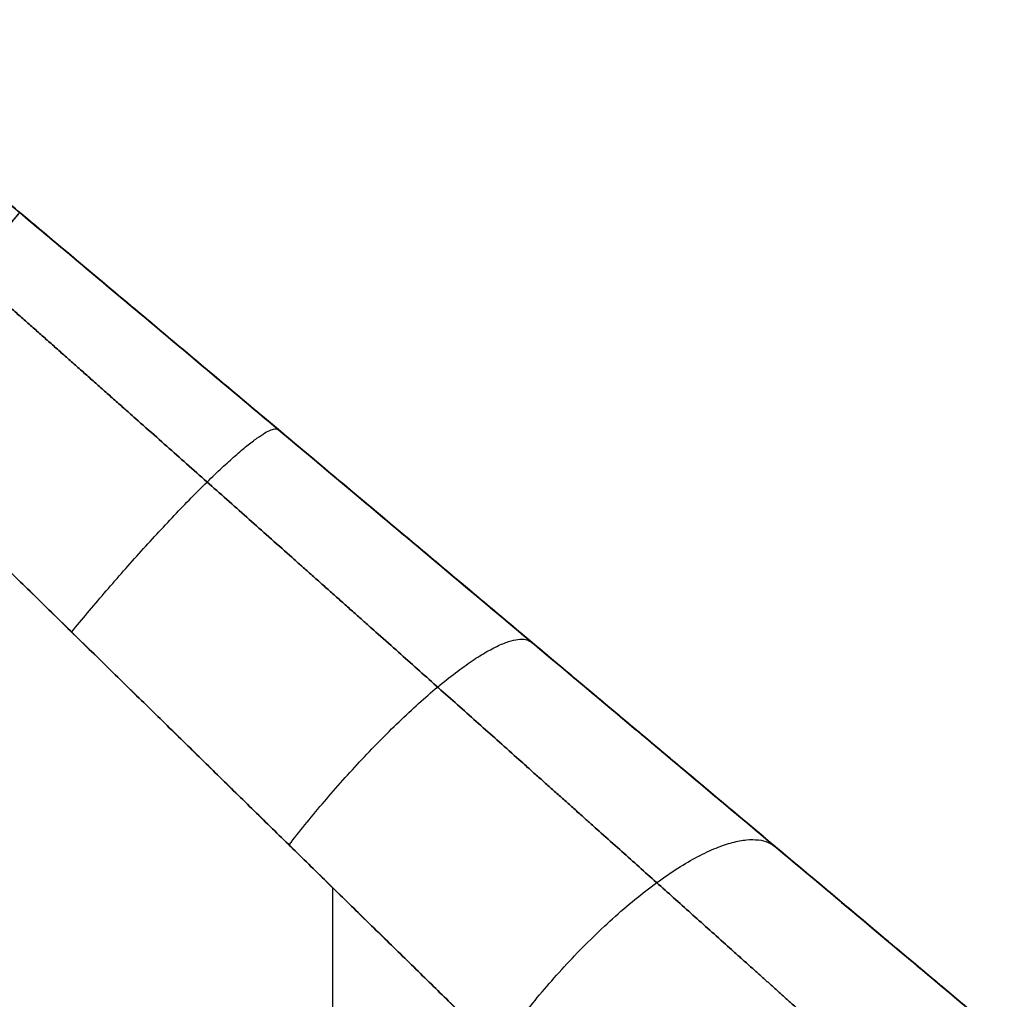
# Model space of a CAD drawing. Header units: millimetres. Extents: x -2184 to 252, y -240 to 239.
# Tile 15 of 256: x -2139.44 to -2135.71, y 6.83 to 10.53. Entities that reach past the tile are written whole.
import ezdxf

# ---------------------------------------------------------------- set-up
doc = ezdxf.new("R2010")
doc.units = ezdxf.units.MM
doc.layers.add('IGES level 3', color=7, linetype='Continuous', true_color=0x868b8b)
doc.layers.add('IGES level 42', color=7, linetype='Continuous', true_color=0xcbd2ee)

# ---------------------------------------------------------------- blocks, each defined once
blk = doc.blocks.new('DOME PIE')
at = {"layer": 'IGES level 42'}
for points in [[(-2018.4157, 231.9494, 45), (-2013.8194, 228.0927, 45)], [(-2017.5462, 231.2199, 49.5), (-2018.0508, 231.6433, 49.5)], [(-2018.0508, 231.6433, 40.5), (-2017.5462, 231.2199, 40.5)], [(-2016.1175, 230.0211, 40.3527), (-2016.1175, 230.0211, 49.6473)], [(-2016.3624, 228.6657, 50.7848), (-2016.3624, 213.5914, 50.7848)], [(-2016.3624, 228.6657, 39.2152), (-2016.3624, 213.5914, 39.2152)]]:
    blk.add_open_spline(points, degree=1, dxfattribs=at)
for points, weights, degree in [([(-2018.189, 230.4538, 39.5), (-2017.5462, 231.2199, 39.5), (-2017.5462, 231.2199, 40.5)], [1, 0.707106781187, 1], 2), ([(-2017.5462, 231.2199, 49.5), (-2017.5462, 231.2199, 50.5), (-2018.189, 230.4538, 50.5)], [1, 0.707106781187, 1], 2), ([(-2013.8194, 228.0927, 50.5746), (-2014.9431, 229.0356, 49.8678), (-2016.2187, 230.106, 49.5), (-2017.5462, 231.2199, 49.5)], [1, 0.973904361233, 0.973904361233, 1], 3), ([(-2017.5462, 231.2199, 40.5), (-2016.2187, 230.106, 40.5), (-2014.9431, 229.0356, 40.1322), (-2013.8194, 228.0927, 39.4254)], [1, 0.973904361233, 0.973904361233, 1], 3), ([(-2018.189, 230.4538, 50.5), (-2017.0511, 229.3399, 50.5), (-2015.9578, 228.2696, 50.8152), (-2014.9946, 227.3267, 51.4211)], [1, 0.973904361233, 0.973904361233, 1], 3), ([(-2014.9946, 227.3267, 38.5789), (-2015.9578, 228.2696, 39.1848), (-2017.0511, 229.3399, 39.5), (-2018.189, 230.4538, 39.5)], [1, 0.973904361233, 0.973904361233, 1], 3), ([(-2017.3496, 229.6321, 39.441), (-2016.6571, 230.4738, 39.3432), (-2016.5669, 230.3982, 40.4312)], [1, 0.674564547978, 1], 2), ([(-2017.3496, 229.6321, 50.559), (-2016.6571, 230.4738, 50.6568), (-2016.5669, 230.3982, 49.5688)], [1, 0.674564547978, 1], 2), ([(-2016.5267, 228.8265, 39.2651), (-2015.8047, 229.7586, 39.057), (-2015.6069, 229.5926, 40.226)], [1, 0.641060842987, 1], 2), ([(-2016.5267, 228.8265, 50.7349), (-2015.8047, 229.7586, 50.943), (-2015.6069, 229.5926, 49.774)], [1, 0.641060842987, 1], 2), ([(-2015.7365, 228.053, 38.9759), (-2015.0103, 229.092, 38.6507), (-2014.685, 228.819, 39.8885)], [1, 0.607150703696, 1], 2), ([(-2015.7365, 228.053, 51.0241), (-2015.0103, 229.092, 51.3493), (-2014.685, 228.819, 50.1115)], [1, 0.607150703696, 1], 2)]:
    blk.add_rational_spline(points, weights, degree=degree, dxfattribs=at)
for points, knots in [([(-2017.5462, 231.2199, 40.5), (-2017.2187, 230.9451, 40.5), (-2016.8912, 230.6703, 40.477), (-2016.2426, 230.126, 40.3853), (-2015.9216, 229.8566, 40.3167), (-2015.2922, 229.3285, 40.1353), (-2014.9839, 229.0698, 40.0224), (-2014.3861, 228.5682, 39.7547), (-2014.0966, 228.3253, 39.5998), (-2013.8194, 228.0927, 39.4254)], [-1.5707963, -1.5707963, -1.5707963, -1.5707963, -1.4304369, -1.4304369, -1.2900775, -1.2900775, -1.1497181, -1.1497181, -1.0093587, -1.0093587, -1.0093587, -1.0093587]), ([(-2013.8194, 228.0927, 50.5746), (-2014.0966, 228.3253, 50.4002), (-2014.3861, 228.5682, 50.2453), (-2014.9839, 229.0698, 49.9776), (-2015.2922, 229.3285, 49.8647), (-2015.9216, 229.8566, 49.6833), (-2016.2426, 230.126, 49.6147), (-2016.8912, 230.6703, 49.523), (-2017.2187, 230.9451, 49.5), (-2017.5462, 231.2199, 49.5)], [-5.2738266, -5.2738266, -5.2738266, -5.2738266, -5.1334672, -5.1334672, -4.9931078, -4.9931078, -4.8527484, -4.8527484, -4.712389, -4.712389, -4.712389, -4.712389]), ([(-2014.9946, 227.3267, 38.5789), (-2015.2322, 227.5593, 38.7284), (-2015.4803, 227.8022, 38.8612), (-2015.9927, 228.3038, 39.0906), (-2016.257, 228.5625, 39.1874), (-2016.7965, 229.0906, 39.3429), (-2017.0716, 229.36, 39.4017), (-2017.6276, 229.9042, 39.4803), (-2017.9083, 230.179, 39.5), (-2018.189, 230.4538, 39.5)], [1.0093587, 1.0093587, 1.0093587, 1.0093587, 1.1497181, 1.1497181, 1.2900775, 1.2900775, 1.4304369, 1.4304369, 1.5707963, 1.5707963, 1.5707963, 1.5707963]), ([(-2018.189, 230.4538, 50.5), (-2017.9083, 230.179, 50.5), (-2017.6276, 229.9042, 50.5197), (-2017.0716, 229.36, 50.5983), (-2016.7965, 229.0906, 50.6571), (-2016.257, 228.5625, 50.8126), (-2015.9927, 228.3038, 50.9094), (-2015.4803, 227.8022, 51.1388), (-2015.2322, 227.5593, 51.2716), (-2014.9946, 227.3267, 51.4211)], [4.712389, 4.712389, 4.712389, 4.712389, 4.8527484, 4.8527484, 4.9931078, 4.9931078, 5.1334672, 5.1334672, 5.2738266, 5.2738266, 5.2738266, 5.2738266])]:
    blk.add_open_spline(points, degree=3, knots=knots, dxfattribs=at)
for points, weights, knots in [([(-2014.3659, 227.9945, 38.6874), (-2014.6088, 228.2127, 38.8532), (-2014.8658, 228.4431, 39.0039), (-2015.4005, 228.9212, 39.2681), (-2015.6778, 229.1687, 39.3821), (-2016.2471, 229.6759, 39.5697), (-2016.5389, 229.9354, 39.6439), (-2017.1311, 230.461, 39.7499), (-2017.4313, 230.7272, 39.7822), (-2017.7345, 230.9955, 39.7929)], [0.786744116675, 0.792293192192, 0.797924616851, 0.809226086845, 0.814895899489, 0.826164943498, 0.831764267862, 0.842800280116, 0.848237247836, 0.853553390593], [1.0093587, 1.0093587, 1.0093587, 1.0093587, 1.1497181, 1.1497181, 1.2900775, 1.2900775, 1.4304369, 1.4304369, 1.5707963, 1.5707963, 1.5707963, 1.5707963]), ([(-2017.7345, 230.9955, 50.2071), (-2017.4313, 230.7272, 50.2178), (-2017.1311, 230.461, 50.2501), (-2016.5389, 229.9354, 50.3561), (-2016.2471, 229.6759, 50.4303), (-2015.6778, 229.1687, 50.6179), (-2015.4005, 228.9212, 50.7319), (-2014.8658, 228.4431, 50.9961), (-2014.6088, 228.2127, 51.1468), (-2014.3659, 227.9945, 51.3126)], [0.853553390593, 0.848237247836, 0.842800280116, 0.831764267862, 0.826164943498, 0.814895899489, 0.809226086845, 0.797924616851, 0.792293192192, 0.786744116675], [4.712389, 4.712389, 4.712389, 4.712389, 4.8527484, 4.8527484, 4.9931078, 4.9931078, 5.1334672, 5.1334672, 5.2738266, 5.2738266, 5.2738266, 5.2738266])]:
    blk.add_rational_spline(points, weights, degree=3, knots=knots, dxfattribs=at)

msp = doc.modelspace()

# ---------------------------------------------------------------- block references
at = {"layer": 'IGES level 3'}
msp.add_blockref('DOME PIE', (-121.8951, -221.4149, 0.8827), dxfattribs=at)

doc.saveas('drawing.dxf')
